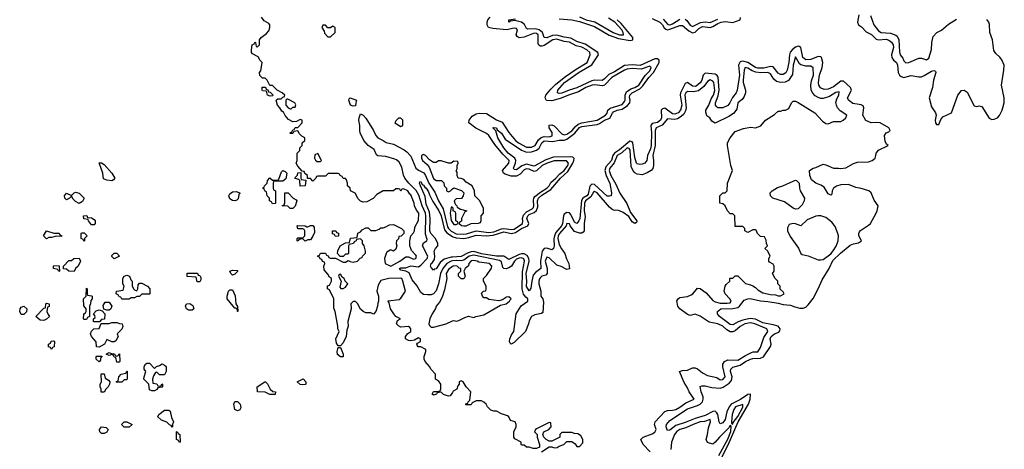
# Model space of a CAD drawing. Header units: inches. Extents: x 2668334 to 2765628, y 828034 to 955234.
# Tile 148 of 218: x 2746558 to 2754390, y 841352 to 844771. Entities that reach past the tile are written whole.
import ezdxf

# ---------------------------------------------------------------- set-up
doc = ezdxf.new("R2010")
doc.units = ezdxf.units.IN
doc.header["$MEASUREMENT"] = 0
doc.layers.add('C7844', color=7, linetype='Continuous')
doc.layers.add('C7854', color=7, linetype='Continuous')

msp = doc.modelspace()

# ---------------------------------------------------------------- linework, layer by layer
at = {"layer": 'C7844', "color": 4}
for points, elevation in [([(2750000, 841805), (2749982, 841778), (2749970, 841775.3), (2749928.9, 841788.9), (2749910, 841806), (2749878, 841802), (2749874, 841790), (2749850, 841782), (2749838, 841790), (2749850, 841812), (2749887.3, 841812.7), (2749902, 841818), (2749907.3, 841832.7), (2749908, 841870), (2749890, 841898), (2749866, 841910), (2749866, 841950), (2749830, 841986), (2749818, 842010), (2749782, 842050), (2749775.3, 842070), (2749775.3, 842090), (2749788, 842130), (2749787.3, 842147.3), (2749750, 842168), (2749728.7, 842168.7), (2749720.4, 842180.4), (2749718, 842190), (2749722, 842198), (2749746, 842210), (2749746, 842230), (2749730, 842238), (2749699.6, 842220.4), (2749670, 842215.3), (2749650, 842218), (2749628, 842230), (2749628, 842250), (2749645.6, 842274.4), (2749668, 842290), (2749668.7, 842310), (2749662, 842322), (2749650, 842328.7), (2749590, 842325.2), (2749570, 842335.3), (2749555.3, 842350), (2749564, 842376), (2749586, 842390), (2749550, 842408), (2749534, 842430), (2749508.7, 842470), (2749498, 842518), (2749488, 842530), (2749490, 842534), (2749576.4, 842543.6), (2749590, 842554), (2749628, 842610), (2749606, 842690), (2749597.2, 842710), (2749590, 842715.1), (2749494, 842710), (2749430, 842695.3), (2749410, 842658), (2749398.8, 842610), (2749412, 842570), (2749412, 842530), (2749405.4, 842514.6), (2749404.7, 842490), (2749391.6, 842448.4), (2749371.6, 842428.4), (2749350, 842438), (2749310, 842438), (2749290, 842448), (2749270, 842468), (2749255.3, 842490), (2749248.7, 842510), (2749230, 842528.7), (2749210, 842528.7), (2749191.3, 842510), (2749194, 842470), (2749166.8, 842370), (2749171.6, 842331.6), (2749159.6, 842300.4), (2749154, 842250), (2749130, 842199), (2749110, 842175.3), (2749090, 842175.3), (2749078, 842198), (2749072, 842230), (2749098, 842290), (2749088, 842310), (2749088, 842332), (2749068.4, 842448.4), (2749056.4, 842476.4), (2749058, 842550), (2749022, 842622), (2749006, 842630), (2749007.3, 842652.7), (2749022, 842658), (2749038, 842690), (2749038, 842710), (2749022, 842722), (2749010, 842746), (2748980.4, 842780.4), (2748978, 842810), (2748986, 842830), (2748982, 842842), (2748967.3, 842847.3), (2748962, 842862), (2748947.3, 842867.3), (2748942, 842882), (2748926, 842890), (2748942, 842898), (2748950, 842914), (2748990, 842914), (2748998, 842898), (2749012.7, 842892.7), (2749018, 842878), (2749030, 842874), (2749070, 842874), (2749130, 842842), (2749150, 842842), (2749170, 842854), (2749185.4, 842845.4), (2749210, 842842), (2749246, 842850), (2749267.3, 842872.7), (2749282, 842878), (2749286, 842890), (2749307.3, 842912.7), (2749308, 842930), (2749298, 842970), (2749286, 842990), (2749286, 843010), (2749270, 843026), (2749238, 843022), (2749234, 843010), (2749218, 843002), (2749214, 842990), (2749178, 842982), (2749174, 842970), (2749174, 842910), (2749170, 842906), (2749150, 842906), (2749130, 842886), (2749107.3, 842887.3), (2749086, 842910), (2749088.4, 842931.6), (2749106, 842970), (2749150, 842994), (2749182, 842998), (2749190, 843032), (2749242, 843038), (2749247.3, 843072.7), (2749270, 843082), (2749282, 843098), (2749310, 843114), (2749330, 843114), (2749350, 843094), (2749390, 843094), (2749416.4, 843103.6), (2749430, 843114), (2749450, 843114), (2749470, 843122), (2749500.4, 843139.6), (2749530, 843142), (2749594, 843110), (2749614, 843090), (2749614, 843070), (2749591.6, 843048.4), (2749574, 843046), (2749570, 843026), (2749554, 843010), (2749552, 842990), (2749558, 842970), (2749550, 842946), (2749530, 842928.7), (2749516.4, 842936.4), (2749503.6, 842936.4), (2749479.6, 842920.4), (2749472, 842910), (2749461, 842870), (2749466, 842830), (2749510, 842810.7), (2749582, 842850), (2749630, 842884.7), (2749650, 842884.7), (2749690, 842864), (2749708, 842870), (2749713.2, 842890), (2749710, 842898), (2749674, 842934), (2749668.9, 842948.9), (2749662, 842970), (2749662, 843010), (2749668, 843050), (2749690, 843074), (2749698, 843090), (2749700.4, 843119.6), (2749730, 843174), (2749732.7, 843230), (2749714, 843254), (2749698, 843290), (2749695.3, 843310), (2749670, 843378), (2749662, 843382), (2749646, 843410), (2749610, 843426), (2749598, 843422), (2749590, 843406), (2749582, 843422), (2749570, 843426), (2749550, 843426), (2749532, 843408), (2749450, 843408), (2749399.6, 843380.4), (2749370, 843348), (2749319.6, 843320.4), (2749290, 843318), (2749270, 843326), (2749250, 843346), (2749226, 843390), (2749188.9, 843408.9), (2749186, 843430), (2749166, 843450), (2749166, 843470), (2749156.4, 843496.4), (2749150, 843506), (2749130, 843506), (2749122, 843522), (2749106, 843530), (2749102, 843542), (2749090, 843546), (2749012.7, 843547.3), (2748990, 843526), (2748930, 843526), (2748918, 843522), (2748914, 843510), (2748890, 843486), (2748870, 843506), (2748846, 843506), (2748846, 843530), (2748827.3, 843547.3), (2748822, 843562), (2748806, 843566), (2748770, 843606), (2748758, 843630), (2748766, 843650), (2748766, 843710), (2748786, 843730), (2748786, 843750), (2748806, 843770), (2748806, 843790), (2748826, 843810), (2748826, 843830), (2748803.1, 843843.1), (2748783.1, 843863.1), (2748770, 843886), (2748738, 843882), (2748730, 843866), (2748710, 843866), (2748709, 843870), (2748722, 843878), (2748730, 843894), (2748742, 843898), (2748750, 843914), (2748770, 843914), (2748806, 843950), (2748806, 843970), (2748790, 843975.3), (2748759.6, 843960.4), (2748730, 843959), (2748696.4, 843976.4), (2748668.7, 844008.7), (2748655.3, 844035.3), (2748642, 844042), (2748628, 844070), (2748608, 844090), (2748598, 844130), (2748610, 844142), (2748638, 844142), (2748650, 844154), (2748662, 844158), (2748666, 844170), (2748646, 844190), (2748606, 844210), (2748570, 844246), (2748547.3, 844247.3), (2748526, 844290), (2748510, 844306), (2748490, 844306), (2748467.3, 844327.3), (2748466, 844350), (2748476.4, 844363.6), (2748486, 844430), (2748470, 844446), (2748454.6, 844474.6), (2748410, 844498), (2748402, 844510), (2748402, 844530), (2748408.4, 844571.6), (2748422, 844578), (2748430, 844594), (2748434, 844590), (2748438, 844558), (2748450, 844554), (2748466, 844570), (2748466, 844610), (2748478, 844630), (2748520.2, 844659.8), (2748539, 844681), (2748548.7, 844710), (2748548, 844730), (2748540.4, 844740.4), (2748502, 844762), (2748482, 844790)], 12), ([(2750000, 842851.2), (2749990, 842849.8), (2749954.3, 842830), (2749922.9, 842790), (2749905.4, 842750), (2749890.2, 842669.8), (2749877, 842630), (2749870, 842613.2), (2749850.7, 842590), (2749830, 842580.9), (2749801.5, 842581.5), (2749770, 842585.2), (2749750, 842599), (2749716.4, 842656.4), (2749680.6, 842700.6), (2749655.2, 842755.2), (2749630, 842769.7), (2749590, 842777.2), (2749579.3, 842790), (2749590, 842794.9), (2749630, 842795.8), (2749670, 842811.1), (2749730, 842804.9), (2749750, 842817), (2749798.3, 842870), (2749804.7, 842890), (2749762, 842970), (2749770, 842996), (2749795.3, 843010), (2749798, 843022), (2749785.3, 843065.3), (2749789, 843210), (2749785.2, 843230), (2749758.7, 843290), (2749733.9, 843373.9), (2749712.1, 843412.1), (2749653.1, 843470), (2749621.5, 843510), (2749610, 843533.2), (2749597.3, 843597.3), (2749575.9, 843635.9), (2749554.8, 843654.8), (2749540.6, 843660.6), (2749470, 843681.1), (2749406.5, 843686.5), (2749395.9, 843695.9), (2749377.2, 843737.2), (2749329.8, 843769.8), (2749294.5, 843810), (2749266, 843870), (2749262.7, 843890), (2749262.7, 843930), (2749256, 843970), (2749257.2, 843990), (2749265.6, 844014.4), (2749270, 844022), (2749290, 844011.3), (2749310, 843986), (2749373.4, 843890), (2749390.4, 843850.4), (2749406, 843830), (2749450, 843810.5), (2749473.8, 843793.8), (2749530, 843779.3), (2749615, 843735), (2749638.2, 843718.2), (2749670, 843684.4), (2749709, 843590), (2749730, 843572.8), (2749771.5, 843551.5), (2749787.1, 843530), (2749812.3, 843470), (2749859.6, 843399.6), (2749889.3, 843330), (2749926.3, 843266.3), (2749961.5, 843121.5), (2749968.2, 843108.2), (2749989.1, 843089.1), (2750000, 843083)], 8), ([(2750000, 843637), (2749990, 843628), (2749968.9, 843628.9), (2749910, 843648.7), (2749890, 843648), (2749870, 843635.3), (2749850, 843635.3), (2749816.4, 843656.4), (2749786, 843690), (2749770, 843698), (2749754, 843690), (2749754, 843670), (2749762, 843650), (2749798.8, 843618.8), (2749816, 843596), (2749850, 843506.8), (2749870, 843491.3), (2749914, 843490), (2749932.7, 843472.7), (2749934, 843450), (2749954, 843430), (2749954, 843410), (2749970, 843402), (2749986, 843410), (2750000, 843424)], 12), ([(2750000, 842882.1), (2749990, 842881.6), (2749935.2, 842864.8), (2749902, 842838), (2749870, 842789.2), (2749855.3, 842784.7), (2749850, 842778), (2749830, 842798), (2749826, 842810), (2749829.6, 842830), (2749841.5, 842838.5), (2749856.3, 842863.7), (2749860.5, 842890), (2749855.1, 842930), (2749865.2, 842950), (2749882.9, 842970), (2749885.1, 842990), (2749865.1, 843030), (2749828.5, 843068.5), (2749819.8, 843090), (2749822.4, 843190), (2749818.2, 843238.2), (2749790, 843304), (2749784.2, 843364.2), (2749745.2, 843450), (2749738, 843470), (2749740.4, 843479.6), (2749750, 843482), (2749759.6, 843459.6), (2749770, 843454.8), (2749779.3, 843439.3), (2749792, 843430), (2749810, 843401), (2749816.7, 843376.7), (2749844.4, 843324.4), (2749890, 843256.3), (2749910, 843210.6), (2749937.3, 843097.3), (2749955.9, 843075.9), (2750000, 843045.2)], 4), ([(2750000, 843276), (2749998, 843278), (2749990, 843278), (2749982.8, 843230), (2749990, 843174), (2750000, 843158)], 12), ([(2750000, 842805.6), (2749970, 842782.7), (2749950.8, 842750), (2749954.8, 842710), (2749937.6, 842622.4), (2749917.7, 842562.3), (2749897, 842523), (2749870.8, 842490), (2749866.4, 842473.6), (2749838, 842430), (2749821, 842390), (2749811.3, 842350), (2749816.9, 842336.9), (2749830, 842324.7), (2749850, 842324.7), (2749949.3, 842350.7), (2750000, 842373.5)], 12)]:
    msp.add_lwpolyline(points, dxfattribs=dict(at, elevation=elevation))
for points, elevation in [([(2748990, 844726), (2748970, 844726), (2748962, 844710), (2748979.6, 844679.6), (2748983.6, 844663.6), (2749010, 844634), (2749030, 844634), (2749066, 844670), (2749066, 844710), (2749050, 844718), (2749030, 844706), (2749010, 844706)], 12), ([(2748550, 844162), (2748528, 844170), (2748522, 844202), (2748490, 844206), (2748486, 844210), (2748487.3, 844232.7), (2748512.7, 844232.7), (2748518, 844218), (2748532.7, 844212.7), (2748538, 844198), (2748550, 844194), (2748574, 844170), (2748570, 844166)], 12), ([(2748690, 844138), (2748682, 844138), (2748674, 844130), (2748674, 844090), (2748694, 844070), (2748710, 844062), (2748718, 844062), (2748730, 844074), (2748750, 844074), (2748754.6, 844094.6), (2748746, 844110)], 12), ([(2749210, 844082), (2749188.7, 844090), (2749175.3, 844130), (2749178, 844142), (2749186, 844150), (2749238, 844130), (2749231, 844110), (2749230, 844086)], 8), ([(2749590, 843986), (2749570, 843986), (2749550, 843966), (2749542, 843950), (2749590, 843922), (2749606, 843930), (2749606, 843970)], 12), ([(2748930, 843706), (2748904.7, 843695.3), (2748902, 843670), (2748910, 843654), (2748923.6, 843643.6), (2748950, 843642), (2748958, 843650), (2748956.4, 843656.4)], 12), ([(2747290, 843489.2), (2747250, 843493.2), (2747225.2, 843505.2), (2747219, 843550), (2747190, 843631.3), (2747210, 843631), (2747230, 843618), (2747290.8, 843550), (2747314, 843510), (2747304.7, 843495.3)], 12), ([(2748570, 843306), (2748562, 843322), (2748546, 843330), (2748546, 843350), (2748526, 843370), (2748522, 843402), (2748510, 843406), (2748502, 843422), (2748488, 843430), (2748502, 843438), (2748506, 843450), (2748526, 843470), (2748528.4, 843491.6), (2748548.4, 843511.6), (2748570, 843494), (2748610, 843494), (2748618, 843502), (2748640.4, 843559.6), (2748650, 843572), (2748670, 843562), (2748682, 843550), (2748676, 843504), (2748650, 843486), (2748590, 843486), (2748578, 843482), (2748574, 843470), (2748574, 843430), (2748578, 843418), (2748594, 843410), (2748594, 843310), (2748590, 843308)], 12), ([(2748790, 843446), (2748786, 843490), (2748778, 843498), (2748750, 843506), (2748750, 843514), (2748767.3, 843532.7), (2748770, 843552), (2748794, 843554), (2748794, 843510), (2748798, 843498), (2748834, 843494), (2748830, 843448)], 12), ([(2748270, 843329.2), (2748250, 843333.2), (2748230, 843345.2), (2748222.7, 843370), (2748230, 843384.7), (2748250, 843401), (2748283.6, 843403.6), (2748311.3, 843390), (2748301, 843379), (2748295.3, 843344.7), (2748285.4, 843334.6)], 12), ([(2747030, 843308), (2747003.1, 843323.1), (2746983.1, 843343.1), (2746970, 843366), (2746954, 843350), (2746930, 843338), (2746918, 843350), (2746915.3, 843370), (2746930, 843391.3), (2746970, 843372), (2746990, 843394), (2747002, 843398), (2747030, 843391), (2747072, 843350), (2747056.9, 843323.1)], 12), ([(2748710, 843268), (2748690, 843288), (2748646, 843290), (2748662, 843298), (2748667.3, 843312.7), (2748666, 843394), (2748694, 843394), (2748734, 843350), (2748758, 843338), (2748762, 843330), (2748750, 843286), (2748730, 843268)], 12), ([(2747130, 843138), (2747106, 843170), (2747102, 843182), (2747067.3, 843187.3), (2747066, 843210), (2747091.6, 843211.6), (2747098, 843198), (2747130, 843194), (2747150, 843182), (2747158, 843170), (2747158, 843150), (2747150, 843138)], 12), ([(2746890, 843046), (2746850, 843048), (2746810, 843038), (2746790, 843038), (2746770, 843028), (2746748, 843050), (2746770, 843091.3), (2746830, 843071.3), (2746871.1, 843071.1), (2746878, 843058), (2746892, 843050)], 12), ([(2748830, 843008), (2748810, 843026), (2748778, 843022), (2748772, 843008), (2748766, 843010), (2748766, 843030), (2748770, 843034), (2748810, 843034), (2748826, 843050), (2748826, 843090), (2748822, 843102), (2748810, 843106), (2748770, 843106), (2748766, 843130), (2748770, 843134), (2748830, 843131.3), (2748842, 843122), (2748850, 843122), (2748870, 843134), (2748890, 843134), (2748899.6, 843119.6), (2748903.6, 843076.4), (2748891, 843049), (2748870, 843018), (2748850, 843018)], 12), ([(2749070, 843046), (2749062, 843062), (2749047.3, 843067.3), (2749046, 843090), (2749071.6, 843091.6), (2749078, 843078), (2749092.7, 843072.7), (2749094, 843050), (2749090, 843048)], 12), ([(2747070, 843006), (2747062, 843022), (2747046, 843030), (2747046, 843070), (2747050, 843074), (2747070, 843074), (2747094, 843050), (2747074, 843030), (2747074, 843010)], 12), ([(2746990, 842766), (2746948.9, 842768.9), (2746930, 842786), (2746907.3, 842787.3), (2746906, 842810), (2746950, 842854), (2746970, 842854), (2746988.9, 842871.1), (2747030, 842874), (2747042, 842850), (2747022, 842810), (2747002, 842790)], 12), ([(2747310, 842868.7), (2747290, 842886), (2747290, 842894), (2747310, 842912), (2747331.6, 842911.6), (2747351.6, 842888.4)], 12), ([(2746870, 842768), (2746862, 842782), (2746826, 842790), (2746826, 842810), (2746830, 842814), (2746872.7, 842812.7), (2746874, 842770)], 12), ([(2748250, 842738), (2748238, 842750), (2748228.7, 842770), (2748250, 842778), (2748290, 842774), (2748290, 842766), (2748270, 842746)], 12), ([(2747490, 842614), (2747498, 842630), (2747500.4, 842659.6), (2747510, 842674), (2747530, 842674), (2747574, 842650), (2747594, 842630), (2747594, 842590), (2747590, 842586), (2747530, 842586), (2747512, 842568), (2747490, 842568), (2747470, 842558), (2747443.6, 842556.4), (2747430, 842548), (2747370, 842546), (2747362, 842562), (2747350, 842566), (2747342, 842582), (2747326, 842590), (2747328.4, 842611.6), (2747382, 842618), (2747388, 842650), (2747378, 842670), (2747378, 842710), (2747389, 842731), (2747410, 842738), (2747432, 842730), (2747441, 842701), (2747452, 842690), (2747452.7, 842652.7), (2747462, 842630), (2747470, 842622)], 12), ([(2747970, 842686), (2747962, 842722), (2747890, 842728), (2747890, 842754), (2747972.7, 842752.7), (2747978, 842738), (2747990, 842734), (2747999.6, 842719.6), (2747999.6, 842700.4), (2747990, 842686)], 12), ([(2749110, 842746), (2749098, 842742), (2749094, 842730), (2749114, 842690), (2749103.6, 842643.6), (2749112.7, 842632.7), (2749130, 842632), (2749150, 842642), (2749168, 842670), (2749146, 842690), (2749138, 842710), (2749122, 842722)], 12), ([(2747070, 842386), (2747066, 842390), (2747068, 842430), (2747082, 842438), (2747086, 842450), (2747086, 842470), (2747067.3, 842492.7), (2747066, 842550), (2747086, 842570), (2747090, 842634), (2747094, 842630), (2747094, 842590), (2747098, 842578), (2747130, 842574), (2747134, 842570), (2747134, 842550), (2747123.6, 842536.4), (2747122, 842510), (2747114, 842490), (2747114, 842410), (2747098, 842402), (2747090, 842386)], 12), ([(2748290, 842448.7), (2748288.7, 842468.7), (2748276.4, 842476.4), (2748270, 842475.3), (2748255.3, 842490), (2748208.7, 842550), (2748208.7, 842570), (2748218, 842610), (2748230, 842622), (2748250, 842622), (2748272.2, 842572.2), (2748276, 842510), (2748290.9, 842489.1), (2748294, 842450)], 12), ([(2746570, 842426), (2746558, 842450), (2746562, 842470), (2746570, 842482), (2746590, 842491.3), (2746614, 842470), (2746612.7, 842447.3), (2746590, 842426)], 12), ([(2746750, 842378), (2746720.4, 842380.4), (2746686, 842410), (2746750, 842474), (2746762, 842478), (2746766, 842510), (2746770, 842514), (2746791.3, 842510), (2746791.6, 842488.4), (2746778, 842482), (2746774, 842450), (2746783.6, 842423.6), (2746794, 842410), (2746770, 842388)], 12), ([(2747150, 842366), (2747146, 842370), (2747146, 842390), (2747158, 842402), (2747156.4, 842416.4), (2747146, 842430), (2747167.3, 842452.7), (2747190, 842462), (2747214, 842454), (2747234, 842430), (2747232.7, 842387.3), (2747210, 842386), (2747194, 842366), (2747190, 842366)], 12), ([(2747250, 842458), (2747226, 842466), (2747223.1, 842496.9), (2747238, 842522), (2747270, 842522), (2747291.6, 842491.6), (2747282, 842470), (2747270, 842458)], 12), ([(2747930, 842458), (2747900.4, 842460.4), (2747886, 842470), (2747878, 842490), (2747886, 842510), (2747911.6, 842511.6), (2747936, 842496), (2747942, 842470)], 12), ([(2747290, 842208), (2747250, 842226), (2747232, 842190), (2747190, 842166), (2747168.4, 842168.4), (2747167.3, 842207.3), (2747129.1, 842249.1), (2747122, 842270), (2747128, 842292), (2747148.4, 842311.6), (2747190, 842314), (2747206, 842354), (2747270, 842354), (2747290, 842362), (2747330, 842362), (2747352.7, 842352.7), (2747374, 842350), (2747378, 842330), (2747371.1, 842308.9), (2747334, 842270), (2747342, 842250), (2747323.6, 842216.4), (2747310, 842208)], 12), ([(2746810, 842146), (2746802, 842162), (2746788.4, 842168.4), (2746786, 842190), (2746802, 842198), (2746807.3, 842212.7), (2746830, 842214), (2746834, 842210), (2746831.6, 842168.4), (2746818, 842162)], 12), ([(2749110, 842088.7), (2749086.6, 842106.6), (2749082.7, 842130), (2749090, 842162), (2749110, 842162), (2749131, 842110), (2749130, 842088.7)], 12), ([(2747190, 842048), (2747166, 842070), (2747166, 842090), (2747170, 842094), (2747210, 842094), (2747214, 842090), (2747202, 842078), (2747199.6, 842060.4)], 12), ([(2747330, 842094), (2747342, 842098), (2747346, 842110), (2747351.6, 842111.6), (2747354, 842050), (2747350, 842046), (2747330, 842046), (2747322, 842082), (2747310, 842086), (2747302, 842102), (2747290, 842106), (2747270, 842098), (2747246, 842110), (2747270, 842122), (2747292.7, 842112.7), (2747311.6, 842111.6), (2747318, 842098)], 12), ([(2747630, 841994), (2747646, 842010), (2747670, 842018), (2747690, 842032), (2747710, 842022), (2747722, 842010), (2747722, 841970), (2747710, 841946), (2747670, 841946), (2747650, 841966), (2747638, 841962), (2747623.6, 841936.4), (2747614, 841910), (2747618, 841878), (2747650, 841874), (2747658, 841858), (2747670, 841854), (2747682, 841858), (2747687.3, 841872.7), (2747694, 841870), (2747694, 841850), (2747690, 841846), (2747658, 841842), (2747650, 841828), (2747630, 841818), (2747610, 841818), (2747590, 841826), (2747586, 841870), (2747546, 841910), (2747548, 841930), (2747562, 841970), (2747549.2, 841989.2), (2747548.9, 842011.1), (2747558, 842030), (2747570, 842038), (2747590, 842038)], 12), ([(2747230, 841806), (2747207.3, 841807.3), (2747206, 841830), (2747198, 841850), (2747198, 841870), (2747208, 841890), (2747206, 841950), (2747210, 841954), (2747230, 841954), (2747238, 841918), (2747263.6, 841903.6), (2747274, 841890), (2747272, 841870), (2747262, 841850), (2747242, 841830)], 12), ([(2747330, 841886), (2747326, 841890), (2747342, 841898), (2747346, 841930), (2747366, 841950), (2747402, 841958), (2747410, 841974), (2747414, 841974), (2747414, 841910), (2747410, 841906), (2747390, 841906), (2747370, 841886)], 12), ([(2748548.7, 841788.7), (2748510, 841806), (2748448.4, 841808.4), (2748448, 841850), (2748508, 841890), (2748514, 841890), (2748530, 841874), (2748551.3, 841831.3), (2748572, 841812), (2748594, 841810), (2748590, 841788.7)], 12), ([(2748810, 841864), (2748788.9, 841868.9), (2748766, 841890), (2748811.6, 841911.6), (2748834, 841890), (2748834, 841870), (2748830, 841868.7)], 12), ([(2748290, 841658), (2748268.7, 841668.7), (2748262, 841710), (2748270, 841732), (2748290, 841732), (2748312, 841710), (2748318, 841682), (2748310, 841666)], 12), ([(2747770, 841528), (2747762, 841542), (2747750, 841546), (2747728.4, 841568.4), (2747684.7, 841584.7), (2747658, 841610), (2747666, 841630), (2747710, 841662.8), (2747744.7, 841664.7), (2747756, 841656), (2747764.7, 841604.7), (2747782, 841570), (2747774, 841550), (2747774, 841530)], 12), ([(2747210, 841479), (2747195.3, 841490), (2747193.2, 841510), (2747210, 841530.8), (2747246.4, 841526.4), (2747261, 841510), (2747250, 841488.7), (2747230, 841479)], 12), ([(2747430, 841528), (2747388.4, 841528.4), (2747368, 841550), (2747390, 841572), (2747410, 841572), (2747452, 841550)], 12), ([(2747830, 841406), (2747822, 841422), (2747806, 841430), (2747806, 841490), (2747810, 841494), (2747818, 841478), (2747832, 841470), (2747834, 841410)], 12)]:
    msp.add_lwpolyline(points, close=True, dxfattribs=dict(at, elevation=elevation))
at = {"layer": 'C7854', "color": 4}
for points, elevation in [([(2750000, 843083), (2750030, 843066.2), (2750090, 843065.2), (2750112.7, 843067.3), (2750190, 843091.2), (2750290, 843076.8), (2750330, 843081.5), (2750390, 843107.4), (2750410, 843110.2), (2750470, 843100.6), (2750490, 843105), (2750557.4, 843150), (2750560.3, 843170), (2750556.2, 843190), (2750565.2, 843214.8), (2750590, 843241.6), (2750634.5, 843265.5), (2750643.7, 843276.3), (2750648.7, 843290), (2750645.1, 843334.9), (2750647.7, 843350), (2750656.5, 843363.5), (2750700.7, 843399.3), (2750750, 843430.3), (2750768.3, 843450), (2750783.7, 843476.3), (2750823.5, 843510), (2750855.4, 843544.6), (2750890, 843570.3), (2750916.8, 843610), (2750923.5, 843630), (2750907.2, 843647.2), (2750810, 843647.8), (2750752.4, 843630), (2750714.9, 843610), (2750670, 843566.9), (2750650, 843562.7), (2750610, 843580.3), (2750590, 843583.9), (2750570, 843575.6), (2750538.3, 843541.7), (2750510, 843526.4), (2750466.8, 843526.8), (2750420.6, 843540.6), (2750406, 843550), (2750398, 843570), (2750450, 843628.2), (2750451.2, 843650), (2750400.4, 843700.4), (2750336.8, 843776.8), (2750290, 843849.6), (2750270, 843864.2), (2750187, 843907), (2750129.5, 843949.5), (2750133.2, 843970), (2750156.5, 844003.5), (2750190, 844020.7), (2750214, 844026), (2750270, 844023.8), (2750350, 843974), (2750395.6, 843955.6), (2750450, 843872.7), (2750502.8, 843810), (2750525.3, 843790), (2750590, 843755.3), (2750630, 843756.5), (2750658.7, 843770), (2750684.9, 843815.1), (2750705.5, 843834.5), (2750730, 843840.7), (2750770, 843838.3), (2750792.9, 843847.1), (2750792.9, 843872.9), (2750769.5, 843910), (2750770, 843930.8), (2750790, 843934.9), (2750810, 843924.9), (2750870, 843862.3), (2750890, 843854.9), (2750910, 843859.7), (2750950, 843887.1), (2750977.9, 843922.1), (2750999.8, 843940.2), (2751030, 843950.2), (2751150, 843970.3), (2751217.6, 844010), (2751230, 844027.7), (2751237.4, 844050), (2751253.5, 844066.5), (2751350, 844097), (2751370, 844118.8), (2751373.7, 844130), (2751372.9, 844170), (2751384.5, 844195.5), (2751419.1, 844220.9), (2751450, 844231.6), (2751482.6, 844250), (2751534.3, 844325.7), (2751570, 844364.9), (2751580.7, 844390), (2751570, 844402), (2751502.6, 844377.4), (2751430, 844381.4), (2751390, 844377.8), (2751368.4, 844370), (2751266.7, 844310), (2751210, 844249.6), (2751190, 844243.5), (2751133.7, 844253.7), (2751111, 844250), (2751060.5, 844230), (2751003, 844197), (2750930, 844174), (2750857.6, 844142.4), (2750790, 844124.7), (2750748, 844128), (2750738.4, 844150), (2750743.6, 844170), (2750782, 844218), (2750822.2, 844257.8), (2750900, 844320), (2750983, 844377), (2751071.3, 844430), (2751094.5, 844490), (2751091.8, 844510), (2751069.4, 844530), (2751030, 844551.9), (2750983.8, 844563.8), (2750930, 844591.7), (2750890, 844596.1), (2750830, 844616.5), (2750799.1, 844610), (2750730, 844564.7), (2750710, 844558.9), (2750701, 844561), (2750687.3, 844567.3), (2750681.1, 844581.1), (2750681.3, 844650), (2750670, 844661.3), (2750650, 844662.6), (2750570, 844632.8), (2750530, 844627.3), (2750515.9, 844635.9), (2750507, 844650), (2750518, 844690), (2750510, 844701.2), (2750490, 844702.9), (2750430, 844691.1), (2750320.7, 844700.7), (2750288, 844710), (2750275.3, 844730), (2750275.3, 844750), (2750282, 844770), (2750299, 844790)], 8), ([(2750000, 843045.2), (2750003, 843043), (2750030, 843034.2), (2750090.2, 843030.2), (2750130, 843036.3), (2750190, 843055.6), (2750272, 843052), (2750323.1, 843056.9), (2750410, 843081.4), (2750470, 843068.4), (2750501.8, 843078.2), (2750550, 843109.3), (2750599.7, 843130), (2750608.6, 843150), (2750592, 843190), (2750598.7, 843210), (2750610, 843219.3), (2750650, 843236.5), (2750667.6, 843252.4), (2750678.9, 843281.1), (2750675.7, 843330), (2750683.5, 843350), (2750710, 843373.8), (2750781.7, 843418.3), (2750859.4, 843510), (2750917.8, 843562.2), (2750958.6, 843630), (2750967, 843650), (2750967.1, 843667.1), (2750956.9, 843676.9), (2750939.8, 843679.8), (2750804, 843676), (2750743.7, 843656.3), (2750650, 843604.5), (2750590, 843620.3), (2750552.3, 843607.7), (2750510, 843576.2), (2750490, 843579), (2750486, 843590), (2750501.7, 843630), (2750503.9, 843650), (2750495.4, 843670), (2750444, 843710), (2750408.7, 843750), (2750361.6, 843830), (2750345.6, 843885.6), (2750322, 843910), (2750330, 843913.4), (2750350.3, 843910.3), (2750354.8, 843894.8), (2750390, 843866.8), (2750420.6, 843820.6), (2750550, 843733.2), (2750590, 843716.9), (2750630, 843719.3), (2750670, 843733), (2750691.1, 843748.9), (2750709.9, 843790.1), (2750730, 843806), (2750797.4, 843802.6), (2750850, 843812.2), (2750890, 843812.6), (2750910, 843819.6), (2750972.7, 843867.3), (2751010, 843911.8), (2751030, 843919.8), (2751150, 843936.1), (2751170, 843944.1), (2751209.9, 843970.1), (2751251.7, 843988.3), (2751272.1, 844027.9), (2751282.5, 844037.5), (2751310, 844050.2), (2751350, 844059.8), (2751391.9, 844088.1), (2751409.9, 844110.1), (2751414, 844130), (2751409.8, 844150), (2751411.8, 844170), (2751429.8, 844190), (2751490, 844220.6), (2751515, 844245), (2751562.3, 844310), (2751599, 844350), (2751645.6, 844430), (2751645.1, 844450), (2751630, 844459.3), (2751610, 844458.2), (2751492.4, 844407.6), (2751430, 844411.3), (2751370, 844406), (2751290, 844357), (2751244.8, 844335.2), (2751210, 844300.9), (2751190, 844287.8), (2751130, 844288.4), (2751110, 844283.2), (2750990, 844228.2), (2750928.7, 844211.3), (2750870, 844186.8), (2750850, 844184.4), (2750836, 844190), (2750838, 844210), (2750892.4, 844270), (2751007.7, 844352.3), (2751108.5, 844411.5), (2751160.9, 844490), (2751155.6, 844510), (2751057.1, 844577.1), (2750990, 844596.8), (2750942.5, 844622.5), (2750890, 844631.5), (2750830, 844648.4), (2750794.7, 844645.3), (2750750, 844627.1), (2750730, 844629.5), (2750717.2, 844670), (2750691.1, 844691.1), (2750658.6, 844698.6), (2750596.6, 844696.6), (2750590, 844700.9), (2750573.8, 844733.8), (2750550, 844751.2), (2750496.8, 844763.2), (2750461, 844759), (2750448, 844750), (2750448.7, 844770), (2750501.5, 844778.5)], 4), ([(2750850, 844777.8), (2750950, 844770.1), (2751010, 844757.1), (2751130, 844716.8), (2751247.3, 844647.3), (2751321.5, 844621.5), (2751415, 844605), (2751435.6, 844610), (2751434.7, 844630), (2751341.3, 844741.3), (2751310.9, 844770.9)], 4), ([(2751010, 844793.1), (2751064.9, 844770), (2751133.6, 844753.6), (2751277.3, 844670), (2751330, 844650.4), (2751362, 844650), (2751358.9, 844670), (2751346.6, 844690), (2751291.1, 844750), (2751242.7, 844782.7)], 8), ([(2751590, 844780.2), (2751650.6, 844750.6), (2751670.1, 844730.1), (2751684.8, 844704.8), (2751696.3, 844696.3), (2751710, 844691), (2751730, 844694.2), (2751810, 844725), (2751830, 844724.4), (2751881.2, 844681.2), (2751910, 844666.2), (2751930, 844670.3), (2751959.6, 844700.4), (2751990, 844715.5), (2752050, 844709.3), (2752070, 844715.4), (2752110, 844740.6), (2752138, 844750), (2752170, 844755.3), (2752230, 844748.5), (2752289.6, 844770.4), (2752292.5, 844787.5)], 4), ([(2751675.9, 844775.9), (2751713.1, 844733.1), (2751730, 844730.3), (2751750, 844738), (2751810, 844774)], 8), ([(2751850, 844774), (2751863.9, 844763.9), (2751890, 844728.2), (2751910, 844716.4), (2751972.4, 844747.6), (2752010, 844753.4), (2752050, 844749.1), (2752110, 844775.6)], 8), ([(2753233.8, 844810), (2753222.8, 844750), (2753229.2, 844729.2), (2753253.5, 844713.5), (2753290, 844673.1), (2753332.9, 844652.9), (2753370, 844616.9), (2753390, 844610.2), (2753450, 844616), (2753470, 844609.2), (2753492.7, 844592.7), (2753504.5, 844570), (2753507.5, 844550), (2753493, 844490), (2753494.7, 844470), (2753508.9, 844450), (2753532.4, 844430), (2753541.1, 844410), (2753546.5, 844350), (2753556.9, 844330), (2753570, 844317.8), (2753590, 844311.3), (2753650, 844326.3), (2753710, 844315.3), (2753730, 844317.4), (2753753.6, 844326.4), (2753810, 844361.6), (2753830, 844366), (2753842, 844362), (2753846, 844350), (2753826, 844290), (2753818.4, 844230), (2753792.7, 844150), (2753810, 844077.3), (2753843.6, 844030), (2753847.6, 844010), (2753840.3, 843970), (2753842.6, 843950), (2753850, 843936.3), (2753870, 843937.3), (2753884.1, 843975.9), (2753901.6, 843998.4), (2753970, 844030.5), (2754019.6, 844170), (2754050, 844208), (2754069.5, 844210.5), (2754093.7, 844193.7), (2754150, 844084.9), (2754170, 844080.5), (2754190, 844085.5), (2754210, 844079.1), (2754268.5, 843988.5), (2754280.7, 843980.7), (2754290, 843976.9), (2754310, 843979.1), (2754335.8, 843990), (2754352, 844008), (2754374, 844050), (2754388.6, 844110), (2754389.7, 844150), (2754367.7, 844250), (2754387.2, 844370), (2754388.8, 844410), (2754370, 844451.6), (2754353.2, 844473.2), (2754321.3, 844501.3), (2754307, 844527), (2754296.2, 844610), (2754275.5, 844670), (2754271.7, 844731.7), (2754266.6, 844750), (2754251.4, 844771.4)], 4), ([(2753325.4, 844805.4), (2753351.3, 844730), (2753390, 844681), (2753410, 844667.7), (2753483.5, 844663.5), (2753527.3, 844647.3), (2753538.8, 844638.8), (2753551, 844611), (2753555.3, 844515.3), (2753561, 844490), (2753583.5, 844463.5), (2753590, 844444.7), (2753606.8, 844426.8), (2753630, 844431.3), (2753710, 844464.7), (2753730, 844464.7), (2753770, 844452), (2753790, 844464.7), (2753810, 844534), (2753812.7, 844590), (2753822.7, 844637.3), (2753852.1, 844667.9), (2753890, 844687.3), (2753945.6, 844734.4), (2754010, 844774.8)], 8), ([(2752142.4, 841290), (2752193.5, 841386.5), (2752273, 841570), (2752353.7, 841710), (2752368, 841750), (2752371, 841791), (2752350, 841788), (2752291.9, 841748.1), (2752218, 841710), (2752202.2, 841690), (2752182.4, 841650), (2752170, 841589.3), (2752150, 841562), (2752130, 841554), (2752120.9, 841570), (2752111.1, 841630), (2752103.6, 841643.6), (2752090, 841654.7), (2752070, 841652), (2752010, 841619.8), (2751930, 841597.6), (2751850, 841564.5), (2751777.8, 841542.2), (2751730, 841503.7), (2751710, 841502), (2751706.8, 841506.8), (2751700.9, 841530), (2751703.7, 841550), (2751730, 841580.7), (2751870, 841674.3), (2751950, 841699.6), (2751970, 841711.6), (2751988.4, 841730), (2751995.4, 841750), (2751995.6, 841770), (2751979.3, 841810), (2751969.4, 841850.6), (2751983.7, 841856.3), (2752010, 841858), (2752063.1, 841843.1), (2752130, 841839.3), (2752153.8, 841846.2), (2752201, 841879), (2752219.6, 841900.4), (2752224.2, 841930), (2752212.6, 841970), (2752215.1, 841990), (2752230, 842004.9), (2752290, 842022.8), (2752330, 842050.2), (2752370, 842068.2), (2752390, 842074), (2752450, 842076.2), (2752473.2, 842086.8), (2752530.9, 842170), (2752534, 842190), (2752526.2, 842230), (2752535.4, 842250), (2752560.7, 842270), (2752596.4, 842283.6), (2752605.4, 842294.6), (2752608.2, 842310), (2752590, 842330.8), (2752550, 842343.5), (2752470, 842359.4), (2752410, 842386.5), (2752390, 842390.7), (2752367.9, 842392.1), (2752310, 842380.7), (2752273.1, 842366.9), (2752230, 842343.5), (2752210, 842345.7), (2752125.2, 842410), (2752109, 842430), (2752108.7, 842450), (2752135.3, 842470), (2752230, 842473.7), (2752270, 842481.8), (2752284.2, 842490), (2752321.4, 842538.6), (2752349.6, 842550.4), (2752367.8, 842552.2), (2752450, 842532.3), (2752510, 842528.4), (2752590, 842516), (2752630, 842504.5), (2752690, 842498), (2752724.6, 842484.6), (2752763.9, 842476.1), (2752790, 842474), (2752810, 842484.2), (2752830, 842501.7), (2752870, 842552.2), (2752910, 842628.5), (2752939.9, 842700.1), (2752996.1, 842790), (2753024.7, 842855.3), (2753086.3, 842913.7), (2753164.4, 842975.6), (2753190, 842987.8), (2753230, 842996.3), (2753255.1, 843010), (2753232.3, 843050), (2753232, 843070), (2753237.2, 843082.8), (2753245.6, 843094.4), (2753310, 843134.9), (2753325.1, 843150), (2753370.9, 843230), (2753379.2, 843250), (2753386.3, 843290), (2753355.7, 843335.7), (2753330, 843392.7), (2753312.7, 843410), (2753250, 843428.2), (2753210, 843434.3), (2753150, 843459.5), (2753090, 843456.9), (2753054.7, 843445.3), (2753030.4, 843429.6), (2753020.7, 843410), (2753016.8, 843383.2), (2753010, 843375.3), (2752990, 843384), (2752957.2, 843437.2), (2752930, 843455.3), (2752890, 843468.7), (2752855.5, 843495.5), (2752841.6, 843530), (2752841.2, 843570), (2752869.4, 843590.6), (2752890, 843594), (2752950, 843620.5), (2752970, 843617.1), (2753030, 843588.2), (2753070, 843590.5), (2753090, 843585.5), (2753130, 843592.7), (2753190, 843625.5), (2753223, 843637), (2753310, 843638.4), (2753339, 843650), (2753362, 843670), (2753369, 843691), (2753369.2, 843710), (2753390, 843732), (2753466, 843770), (2753456.4, 843776.4), (2753442.7, 843802.7), (2753437.2, 843850), (2753449.3, 843870.7), (2753470, 843877.3), (2753482.7, 843890), (2753470, 843911.6), (2753402, 843950), (2753370, 843954), (2753330, 843949.5), (2753288.2, 843968.2), (2753265.4, 844010), (2753272.8, 844070), (2753266.5, 844086.5), (2753250, 844094.6), (2753183.6, 844103.6), (2753149.6, 844130), (2753143.5, 844150), (2753175, 844210), (2753167.2, 844230), (2753110, 844282.4), (2753090, 844281.2), (2753030, 844235.3), (2752990, 844217.2), (2752956.6, 844216.6), (2752928.5, 844228.5), (2752914.7, 844250), (2752912.2, 844272.2), (2752920.7, 844330), (2752941.6, 844390), (2752945, 844430), (2752935.3, 844470), (2752930, 844475.3), (2752910, 844478.9), (2752850, 844454.8), (2752810, 844450.9), (2752787.8, 844470), (2752770.9, 844550), (2752757.6, 844557.6), (2752750, 844559.7), (2752730, 844551.9), (2752705.2, 844534.8), (2752687.3, 844512.7), (2752680.6, 844490), (2752677.1, 844430), (2752663.2, 844370), (2752652.5, 844347.5), (2752630, 844335.4), (2752610, 844336), (2752590, 844344.4), (2752550, 844394.5), (2752530, 844399.3), (2752476.2, 844383.8), (2752430, 844384.5), (2752410, 844391.7), (2752350, 844430.7), (2752310, 844440.3), (2752290, 844435), (2752275.4, 844410), (2752283.5, 844330), (2752264, 844210), (2752256.5, 844190), (2752227.4, 844152.6), (2752207.6, 844110), (2752190, 844088.2), (2752149.7, 844069.7), (2752110, 844069.7), (2752099.3, 844079.3), (2752091.8, 844090), (2752092.6, 844110), (2752114.6, 844165.4), (2752122.7, 844210), (2752112.8, 844312.8), (2752106.9, 844326.9), (2752090, 844336.4), (2752010, 844344.7), (2751995.3, 844330), (2751983.8, 844290), (2751971.3, 844268.7), (2751937.9, 844242.1), (2751930, 844238.4), (2751910, 844241.4), (2751870, 844271), (2751850, 844264.2), (2751813.2, 844190), (2751811.7, 844170), (2751825.4, 844090), (2751813.8, 844050), (2751795.3, 844030), (2751770, 844018.8), (2751750, 844021.8), (2751690, 844066.4), (2751670, 844061), (2751661.6, 844050), (2751663.2, 843990), (2751654.2, 843970), (2751630, 843951.6), (2751590, 843943.9), (2751576.9, 843930), (2751583.5, 843870), (2751581.3, 843770), (2751575.6, 843744.4), (2751552.2, 843690), (2751546.4, 843650), (2751530.5, 843630), (2751510, 843620.5), (2751490, 843618.7), (2751470, 843624.2), (2751464.7, 843630), (2751450, 843674), (2751434.8, 843790), (2751430, 843799.7), (2751422.5, 843802.5), (2751410, 843805.1), (2751330, 843735), (2751290, 843708.8), (2751276.1, 843690), (2751265.2, 843650), (2751220.8, 843599.2), (2751212.9, 843570), (2751222.8, 843530), (2751252.1, 843467.9), (2751266, 843394), (2751262, 843370), (2751250, 843365.2), (2751230, 843367.3), (2751130, 843458.5), (2751110, 843462.2), (2751093.6, 843446.4), (2751078.8, 843381.2), (2751070.1, 843369.9), (2751038.2, 843350), (2751027.2, 843332.8), (2751014.7, 843190), (2751006.4, 843170), (2750990.3, 843149.7), (2750970, 843158.4), (2750941.1, 843221.1), (2750930, 843234.2), (2750910, 843237.8), (2750890, 843223.1), (2750882.5, 843210), (2750876.6, 843150), (2750870, 843133.3), (2750823.4, 843076.6), (2750810.9, 843050), (2750806.9, 843026.9), (2750808.5, 842971.5), (2750802.8, 842950), (2750790, 842939.3), (2750752.1, 842952.1), (2750730, 842949.7), (2750714.3, 842930), (2750700.2, 842850), (2750703, 842790), (2750660.5, 842759.5), (2750643.4, 842736.6), (2750630.4, 842690), (2750624.5, 842635.5), (2750610, 842614), (2750590, 842648.7), (2750592.7, 842690), (2750587.1, 842750), (2750610.9, 842849.1), (2750608.9, 842870), (2750593.5, 842893.5), (2750570, 842906.5), (2750550, 842907.7), (2750530, 842902.7), (2750450, 842862), (2750408.9, 842888.9), (2750350, 842888.4), (2750230, 842908), (2750170, 842924.9), (2750150, 842924.1), (2750123.9, 842916.1), (2750070, 842885.3), (2750000, 842882.1)], 4), ([(2751572.5, 841332.5), (2751518, 841390), (2751498, 841430), (2751518, 841450), (2751590, 841474), (2751610, 841487.3), (2751619.5, 841510), (2751607, 841550), (2751612.3, 841570), (2751690, 841654), (2751710, 841662), (2751750, 841663.1), (2751777.2, 841670), (2751810, 841687), (2751857.8, 841722.2), (2751924, 841750), (2751883.7, 841810), (2751870, 841841.2), (2751842.9, 841882.9), (2751806, 841970), (2751830, 841978), (2751870, 841981), (2751910, 842000.7), (2751930, 842000.5), (2751950, 841993), (2751990, 841960.5), (2752030, 841939.1), (2752102.8, 841922.8), (2752130, 841904.7), (2752150, 841906.8), (2752168.7, 841930), (2752149.6, 842009.6), (2752151.6, 842030), (2752162.9, 842050), (2752190, 842064.2), (2752270, 842060.3), (2752330, 842098.4), (2752378.3, 842121.7), (2752393.4, 842126.6), (2752430, 842127.7), (2752450, 842162), (2752478, 842242), (2752509.3, 842290), (2752501.2, 842310), (2752406, 842350), (2752370, 842358.7), (2752324.9, 842350), (2752289.4, 842330.6), (2752250, 842294.7), (2752230, 842286), (2752210, 842288), (2752182.6, 842302.6), (2752150, 842332.8), (2752110, 842349.6), (2752043, 842363), (2751970, 842411.8), (2751930, 842426.6), (2751890, 842417.2), (2751870, 842425.2), (2751809, 842470), (2751794, 842490), (2751785.6, 842534.4), (2751795.3, 842550), (2751810, 842558.8), (2751870, 842567.3), (2751899.3, 842580.7), (2751911.3, 842588.7), (2751950, 842634), (2751970, 842630.8), (2752018, 842598), (2752070, 842536.3), (2752090, 842524.4), (2752130, 842515.3), (2752185.6, 842514.4), (2752210, 842518.8), (2752218, 842530), (2752206.6, 842550), (2752168.7, 842590), (2752162, 842610), (2752168.9, 842651.1), (2752176.4, 842663.6), (2752206, 842690), (2752206, 842710), (2752210, 842714), (2752230, 842714), (2752250, 842732), (2752270, 842732), (2752330, 842672), (2752370, 842662), (2752390, 842652), (2752410, 842641), (2752430, 842621), (2752470, 842598), (2752530, 842582.8), (2752570, 842582), (2752590, 842574), (2752610, 842574), (2752638, 842590), (2752630, 842606), (2752607.3, 842627.3), (2752606, 842650), (2752588.4, 842668.4), (2752588, 842690), (2752568, 842710), (2752546, 842750), (2752558, 842770), (2752558, 842810), (2752550, 842826), (2752522, 842842), (2752518, 842850), (2752518, 842870), (2752528, 842890), (2752508.4, 842928.4), (2752486, 842950), (2752506, 842970), (2752498, 842990), (2752496.4, 843016.4), (2752482, 843042), (2752450, 843046), (2752426, 843070), (2752415.3, 843095.3), (2752410, 843098), (2752390, 843098), (2752350, 843078), (2752326, 843090), (2752326, 843110), (2752310, 843126), (2752250, 843126), (2752246, 843210), (2752230, 843226), (2752210, 843226), (2752189.1, 843249.1), (2752168.4, 843288.4), (2752150, 843306), (2752126, 843310), (2752126, 843370), (2752150, 843394), (2752170, 843394), (2752186, 843410), (2752188, 843470), (2752228.7, 843570), (2752214, 843610), (2752189, 843770), (2752189.3, 843790.7), (2752208.7, 843830), (2752250, 843882), (2752315.3, 843904.7), (2752370, 843916), (2752411.6, 843911.6), (2752452.7, 843927.3), (2752490, 843971.3), (2752563.1, 844016.9), (2752590, 844042), (2752610, 844042), (2752630, 844052), (2752650, 844052), (2752674.6, 844065.4), (2752698, 844110), (2752710, 844122), (2752730, 844122), (2752750, 844112), (2752882, 844030), (2752943.5, 843963.5), (2752970, 843944.7), (2752990, 843941), (2753030, 843961), (2753090, 843961), (2753108, 843970), (2753128, 843990), (2753138, 844010), (2753085.2, 844045.2), (2753062, 844070), (2753054, 844090), (2753048.9, 844111.1), (2753058, 844142), (2753073.2, 844170), (2753076.4, 844196.4), (2753050, 844192.3), (2753000.5, 844159.5), (2752950, 844144.5), (2752930, 844144.5), (2752910, 844151.8), (2752886.2, 844166.2), (2752866, 844186), (2752853.6, 844210), (2752851.5, 844250), (2752856.6, 844283.4), (2752871.6, 844330), (2752868.7, 844388.7), (2752850, 844402), (2752810, 844402), (2752771.1, 844411.1), (2752760.1, 844420.1), (2752730, 844475.3), (2752710.7, 844410), (2752705.7, 844334.3), (2752674, 844286), (2752646.7, 844273.3), (2752610, 844271.6), (2752578.9, 844278.9), (2752557.7, 844297.7), (2752530, 844340.9), (2752510, 844349.5), (2752451.9, 844348.1), (2752412.5, 844352.5), (2752382.9, 844362.9), (2752350, 844384.5), (2752327.3, 844390), (2752320.4, 844370), (2752312.7, 844290), (2752313, 844270), (2752331.3, 844210), (2752331.1, 844188.9), (2752319.8, 844160.2), (2752303.5, 844136.5), (2752271.3, 844110), (2752262, 844058), (2752234.4, 844025.6), (2752198.5, 844001.5), (2752090, 843948.7), (2752063.1, 843963.1), (2752048, 843990), (2752024.5, 844004.5), (2752014.8, 844034.8), (2752014.5, 844050), (2752038.9, 844090), (2752058.7, 844141.3), (2752075.4, 844170), (2752087, 844207), (2752078.4, 844270), (2752070, 844282.7), (2752050, 844291.3), (2752030, 844279.3), (2752000.6, 844239.4), (2751956.5, 844203.5), (2751917.1, 844197.1), (2751870, 844199.5), (2751857.3, 844190), (2751848.3, 844171.7), (2751859, 844070), (2751854.1, 844045.9), (2751840, 844020), (2751820, 844000), (2751790, 843982.6), (2751770, 843977.2), (2751710, 843982.9), (2751667.2, 843932.8), (2751621.6, 843910), (2751616.7, 843903.3), (2751611.7, 843888.3), (2751611.4, 843770), (2751594.6, 843690), (2751600.3, 843650), (2751599.5, 843610), (2751592.8, 843587.2), (2751580.5, 843570), (2751550, 843551.8), (2751510, 843537), (2751470, 843540.9), (2751450, 843552.7), (2751433.7, 843573.7), (2751422.8, 843602.8), (2751413.3, 843733.3), (2751406.6, 843746.6), (2751390.9, 843750.9), (2751347.8, 843712.2), (2751310, 843689.7), (2751287.8, 843632.2), (2751251.3, 843590), (2751247, 843570), (2751260.7, 843530), (2751301, 843461), (2751330.3, 843390), (2751387.7, 843307.7), (2751416, 843236), (2751467.7, 843170), (2751463.5, 843156.5), (2751450, 843149.6), (2751430, 843162.9), (2751404, 843204), (2751357.8, 843237.8), (2751330, 843249.6), (2751310, 843254.7), (2751290, 843253.3), (2751270, 843261.6), (2751250, 843278.7), (2751150, 843393.3), (2751130, 843404.7), (2751122.2, 843397.8), (2751100, 843360), (2751059.6, 843330), (2751050.2, 843310), (2751047.2, 843250), (2751055.3, 843204.7), (2751047.7, 843147.7), (2751048.3, 843091.7), (2751039.9, 843080.1), (2751028.3, 843071.7), (2751010, 843071.3), (2750970, 843085.1), (2750936.9, 843130), (2750930, 843146), (2750910, 843149.2), (2750904.7, 843130), (2750851.2, 843070), (2750841.4, 843050), (2750838.5, 843030), (2750850, 842982), (2750867.2, 842947.2), (2750895.3, 842910), (2750908.3, 842868.3), (2750926.8, 842830), (2750930.7, 842789.3), (2750910, 842782), (2750866.2, 842806.2), (2750830, 842816.2), (2750770, 842875.4), (2750750, 842881.6), (2750736.9, 842850), (2750754.7, 842790), (2750754, 842750), (2750742.8, 842737.2), (2750710, 842729.6), (2750699.6, 842720.4), (2750691.5, 842708.5), (2750687.1, 842690), (2750688.2, 842668.2), (2750703.7, 842610), (2750702, 842570), (2750718, 842550), (2750723.4, 842523.4), (2750718, 842442), (2750707.3, 842432.7), (2750656.7, 842423.3), (2750630, 842409.2), (2750610, 842375.3), (2750604.9, 842350), (2750581, 842290), (2750490, 842202), (2750466, 842190), (2750458, 842198), (2750455.3, 842210), (2750457.2, 842230), (2750470, 842262), (2750489.4, 842290.6), (2750506.3, 842430), (2750547.3, 842492.7), (2750599.3, 842530), (2750600.9, 842550), (2750583, 842563), (2750566.2, 842586.2), (2750555.2, 842630), (2750556.5, 842763.5), (2750574.6, 842850), (2750568.6, 842868.6), (2750550, 842876.8), (2750530, 842874.1), (2750510, 842864.1), (2750494.4, 842850), (2750468.9, 842810), (2750450, 842795.3), (2750428.4, 842788.4), (2750409.7, 842789.7), (2750400.1, 842800.1), (2750390, 842842.7), (2750374.4, 842854.4), (2750170, 842897.2), (2750134, 842890), (2750090, 842858.4), (2750070, 842851.4), (2750030, 842855.5), (2750000, 842851.2)], 8), ([(2750000, 843424), (2750010, 843434), (2750072, 843412), (2750090, 843394), (2750084.7, 843370), (2750071.1, 843348.9), (2750030, 843346), (2750014, 843330), (2750022, 843302), (2750034, 843290), (2750038, 843278), (2750063.6, 843263.6), (2750114, 843250), (2750098, 843242), (2750072, 843190), (2750071.6, 843168.4), (2750058, 843162), (2750054, 843150), (2750072.7, 843132.7), (2750091.6, 843131.6), (2750110, 843131.3), (2750150, 843147.7), (2750207.3, 843152.7), (2750222, 843158), (2750227.3, 843172.7), (2750228, 843210), (2750248.4, 843231.6), (2750248.4, 843268.4), (2750218, 843330), (2750178, 843370), (2750175.3, 843410), (2750158, 843450), (2750110, 843478), (2750090, 843498), (2750070, 843508), (2750046, 843510), (2750038, 843530), (2750036.4, 843556.4), (2750028.7, 843568.7), (2750036.4, 843583.6), (2750038, 843610), (2750046, 843630), (2750042, 843642), (2750010, 843646), (2750000, 843637)], 12), ([(2750000, 843158), (2750010, 843142), (2750030, 843142), (2750046, 843150), (2750042, 843162), (2750026, 843170), (2750026, 843230), (2750022, 843242), (2750006, 843250), (2750006, 843270), (2750000, 843276)], 12), ([(2750000, 842373.5), (2750010, 842378), (2750030, 842372), (2750050, 842378), (2750098, 842402), (2750128.9, 842411.1), (2750170, 842402), (2750186, 842410), (2750250, 842422), (2750382, 842498), (2750428, 842510), (2750455.3, 842530), (2750458, 842542), (2750466, 842550), (2750450, 842566), (2750430, 842562), (2750398, 842542), (2750370, 842534), (2750290, 842544), (2750270, 842558), (2750250, 842558), (2750238, 842570), (2750230, 842594), (2750248.4, 842611.6), (2750266, 842614), (2750268, 842630), (2750268, 842650), (2750248, 842690), (2750248, 842710), (2750270, 842734), (2750310, 842794), (2750313.2, 842810), (2750294, 842830), (2750210, 842842), (2750198, 842850), (2750170, 842855.1), (2750150, 842851.6), (2750131.3, 842830), (2750127.3, 842812.7), (2750102, 842790), (2750092, 842770), (2750102, 842730), (2750090, 842708), (2750068.7, 842708.7), (2750048.7, 842728.7), (2750048, 842750), (2750066, 842770), (2750066, 842790), (2750052.9, 842792.9), (2750039, 842810), (2750010, 842813.3), (2750000, 842805.6)], 12), ([(2750707.3, 841332.7), (2750770, 841372), (2750790, 841372), (2750810, 841364.7), (2750834, 841366), (2750850, 841378), (2750886, 841390), (2750910, 841414), (2750950, 841414), (2750976.9, 841396.9), (2750990, 841374), (2751010, 841374), (2751036.4, 841403.6), (2751038, 841430), (2751020.4, 841460.4), (2751010, 841468), (2750996.4, 841476.4), (2750970, 841478), (2750950, 841486), (2750870, 841486), (2750854, 841470), (2750854, 841450), (2750790, 841418), (2750770, 841418), (2750746, 841430), (2750726, 841450), (2750718, 841470), (2750726, 841490), (2750766, 841510), (2750786, 841530), (2750782, 841562), (2750770, 841566), (2750670, 841515.3), (2750662, 841510), (2750654, 841490), (2750674, 841470), (2750674, 841450), (2750692, 841390), (2750692, 841368), (2750670, 841358), (2750642, 841358), (2750610, 841368.7), (2750588.9, 841368.9), (2750570, 841386), (2750550, 841386), (2750546, 841390), (2750546, 841410), (2750495.3, 841435.3), (2750488.7, 841448.7), (2750488, 841490), (2750508, 841530), (2750508, 841550), (2750498, 841570), (2750462, 841582), (2750448, 841610), (2750438, 841618), (2750390, 841634), (2750350, 841655.3), (2750330, 841655.3), (2750304.7, 841664.7), (2750278, 841690), (2750268, 841710), (2750250, 841728), (2750230, 841738), (2750190, 841738), (2750158, 841722), (2750150, 841706), (2750107.3, 841707.3), (2750107.3, 841712.7), (2750122, 841718), (2750126, 841730), (2750138, 841742), (2750146, 841810), (2750108, 841850), (2750086, 841890), (2750070, 841898), (2750054, 841890), (2750054, 841870), (2750043.6, 841856.4), (2750034, 841830), (2750006, 841814), (2750000, 841805)], 12), ([(2752118.4, 841301.6), (2752190, 841433.4), (2752213.2, 841493.2), (2752216.5, 841536.5), (2752210, 841542), (2752198.3, 841521.7), (2752124.9, 841450), (2752090, 841408.7), (2752070, 841394), (2752030, 841405.2), (2752017.2, 841430), (2752029.5, 841470.5), (2752036.6, 841523.4), (2752054, 841570), (2752050, 841588), (2752005.4, 841574.6), (2751970, 841569.6), (2751914, 841550), (2751857.4, 841522.6), (2751810, 841510.8), (2751785.5, 841494.5), (2751766.5, 841470), (2751743.7, 841410), (2751737.3, 841350)], 8)]:
    msp.add_lwpolyline(points, dxfattribs=dict(at, elevation=elevation))
for points, elevation in [([(2752730, 843262.2), (2752710, 843269.7), (2752640.5, 843320.5), (2752549.8, 843349.8), (2752529.6, 843370), (2752528, 843392), (2752542.7, 843410), (2752584.7, 843435.3), (2752629, 843450), (2752710, 843487), (2752730, 843492.7), (2752736, 843490), (2752757.3, 843470), (2752759.5, 843430), (2752766.7, 843410), (2752801.3, 843350), (2752798.7, 843330), (2752782.9, 843297.1), (2752750, 843265.4)], 4), ([(2752930, 843209.5), (2752910, 843209.5), (2752890, 843206.6), (2752822.5, 843177.5), (2752770.7, 843129.3), (2752730, 843146.6), (2752710.7, 843149.3), (2752679.8, 843140.2), (2752664.9, 843115.1), (2752664, 843090), (2752685.3, 843045.3), (2752753.5, 842953.5), (2752770.7, 842910.7), (2752782.5, 842902.5), (2752830, 842890.7), (2752910, 842861), (2752930, 842858.8), (2752950, 842862.8), (2753010, 842908.2), (2753029.7, 842930.3), (2753052.2, 842967.8), (2753067.8, 843010), (2753071.5, 843050), (2753066.3, 843070), (2753044.7, 843124.7), (2753019.1, 843159.1), (2752970, 843196)], 8), ([(2752308.7, 841708.7), (2752250.7, 841690), (2752237.6, 841670), (2752224.9, 841630), (2752220.5, 841570), (2752221.1, 841561.1), (2752230, 841551), (2752234.3, 841565.7), (2752270, 841614), (2752310, 841688.4)], 8)]:
    msp.add_lwpolyline(points, close=True, dxfattribs=dict(at, elevation=elevation))

doc.saveas('drawing.dxf')
